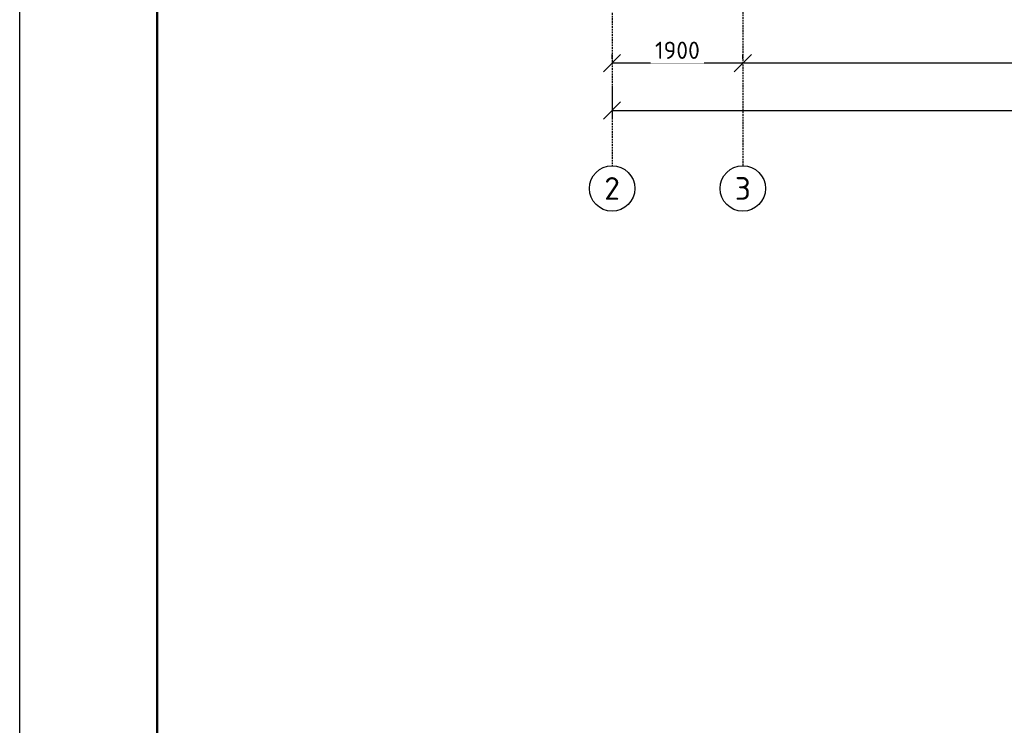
# Model space of a CAD drawing. Header units: inches. Extents: x 8001 to 766003, y -84601 to 563258.
# Tile 173 of 188: x 458657 to 472967, y 448143 to 458403. Entities that reach past the tile are written whole.
import ezdxf
from ezdxf.enums import TextEntityAlignment as Align

# ---------------------------------------------------------------- set-up
doc = ezdxf.new("R2010")
doc.units = ezdxf.units.IN
doc.header["$MEASUREMENT"] = 0
doc.linetypes.add('Dashed', pattern=[19.05, 12.7, -6.35])
doc.layers.add('ПЛАН', color=250, linetype='Continuous', lineweight=30)
doc.styles.add('GOST', font='isocpeur.ttf')
doc.styles.add('Text style', font='isocpeur.ttf', dxfattribs={"height": 250})
doc.dimstyles.new('Dim Style', dxfattribs={"dimtxt": 250, "dimasz": 250, "dimexe": 125, "dimexo": 62.5, "dimgap": 62.5, "dimtad": 1, "dimdec": 0, "dimtxsty": 'Text style', "dimblk": 'OBLIQUE', "dimcen": 250, "dimclrd": 256, "dimclre": 256, "dimclrt": 256, "dimadec": 0, "dimazin": 0, "dimtfac": 1, "dimtdec": 0, "dimtmove": 0, "dimatfit": 3, "dimldrblk": 'OBLIQUE', "dimfxl": 1, "dimlwd": -1, "dimlwe": -1, "dimarcsym": 0})

# ---------------------------------------------------------------- blocks, each defined once
blk = doc.blocks.new('_Oblique')
at = {"color": 0, "linetype": 'ByBlock', "lineweight": -2}
blk.add_line((-0.5, -0.5), (0.5, 0.5), dxfattribs=at)
blk = doc.blocks.new('*D320')
at = {"transparency": 16777216}
for p, q in [((469166, 457833), (469166, 457895)), ((488286, 457833), (488286, 457895)), ((488286, 457770), (469166, 457770))]:
    blk.add_line(p, q, dxfattribs=at)
at = {"layer": 'Defpoints', "color": 0, "transparency": 16777216}
for p in [(469166, 457770), (469166, 457770), (488286, 457770)]:
    blk.add_point(p, dxfattribs=at)
at = {"transparency": 16777216, "xscale": 250, "yscale": 250, "zscale": 250, "rotation": 180}
blk.add_blockref('_Oblique', (469166, 457770), dxfattribs=at)
at = {"transparency": 16777216, "xscale": 250, "yscale": 250, "zscale": 250}
blk.add_blockref('_Oblique', (488286, 457770), dxfattribs=at)
at = {"transparency": 16777216, "insert": (478726, 457958), "char_height": 250, "attachment_point": 5, "style": 'Text style', "bg_fill": 3, "box_fill_scale": 1.25, "bg_fill_color": 256, "bg_fill_true_color": 13158600, "bg_fill_transparency": 0}
blk.add_mtext('19120', dxfattribs=at)
blk = doc.blocks.new('*D321')
at = {"transparency": 16777216}
for p, q in [((467266, 457833), (467266, 457895)), ((469166, 457833), (469166, 457895)), ((469166, 457770), (467266, 457770))]:
    blk.add_line(p, q, dxfattribs=at)
at = {"layer": 'Defpoints', "color": 0, "transparency": 16777216}
for p in [(467266, 457770), (467266, 457770), (469166, 457770)]:
    blk.add_point(p, dxfattribs=at)
at = {"transparency": 16777216, "xscale": 250, "yscale": 250, "zscale": 250, "rotation": 180}
blk.add_blockref('_Oblique', (467266, 457770), dxfattribs=at)
at = {"transparency": 16777216, "xscale": 250, "yscale": 250, "zscale": 250}
blk.add_blockref('_Oblique', (469166, 457770), dxfattribs=at)
at = {"transparency": 16777216, "insert": (468216, 457958), "char_height": 250, "attachment_point": 5, "style": 'Text style', "bg_fill": 3, "box_fill_scale": 1.25, "bg_fill_color": 256, "bg_fill_true_color": 13158600, "bg_fill_transparency": 0}
blk.add_mtext('1900', dxfattribs=at)
blk = doc.blocks.new('kb-axis')
blk.add_circle((0, 0), 1)
at = {"style": 'GOST'}
blk.add_attdef('AXIS', text='', height=1, dxfattribs=at).set_placement((0, 0), align=Align.MIDDLE_CENTER)
blk = doc.blocks.new('*D322')
at = {"transparency": 16777216}
for p, q in [((521816, 458177), (521816, 456957)), ((467266, 457434), (467266, 456957)), ((467266, 457082), (521816, 457082))]:
    blk.add_line(p, q, dxfattribs=at)
at = {"layer": 'Defpoints', "color": 0, "transparency": 16777216}
for p in [(521816, 458239), (467266, 457497), (521816, 457082)]:
    blk.add_point(p, dxfattribs=at)
at = {"transparency": 16777216, "xscale": 250, "yscale": 250, "zscale": 250, "rotation": 180}
blk.add_blockref('_Oblique', (467266, 457082), dxfattribs=at)
at = {"transparency": 16777216, "xscale": 250, "yscale": 250, "zscale": 250}
blk.add_blockref('_Oblique', (521816, 457082), dxfattribs=at)
at = {"transparency": 16777216, "insert": (494541, 457269), "char_height": 250, "attachment_point": 5, "style": 'Text style', "bg_fill": 3, "box_fill_scale": 1.25, "bg_fill_color": 256, "bg_fill_true_color": 13158600, "bg_fill_transparency": 0}
blk.add_mtext('54550', dxfattribs=at)

msp = doc.modelspace()

# ---------------------------------------------------------------- linework, layer by layer
at = {"color": 1, "linetype": 'Dashed', "ltscale": 2}
for p, q in [((467266.353, 468366.721), (467266.353, 456278.992)), ((469166.353, 458896.721), (469166.353, 456278.992))]:
    msp.add_line(p, q, dxfattribs=at)

# ---------------------------------------------------------------- block references
at = {"xscale": 330, "yscale": 330, "zscale": 330}
for p, values in [((467266.353, 455948.992), {'AXIS': '2'}), ((469166.353, 455948.992), {'AXIS': '3'})]:
    msp.add_blockref('kb-axis', p, dxfattribs=at).add_auto_attribs(values)

# ---------------------------------------------------------------- next in the draw order: dimensions: what is measured, and where the dimension line sits
dim = msp.add_linear_dim(base=(469166.353, 457770.315), p1=(488286.353, 457770.315), p2=(469166.353, 457770.315), dimstyle='Dim Style', override={"dimtfill": 1, "dimarcsym": 1})
dim.commit()
dim.dimension.update_dxf_attribs({"geometry": '*D320', "text_midpoint": (478726.353, 457957.815)})

# ---------------------------------------------------------------- next in the draw order: dimensions: what is measured, and where the dimension line sits
dim = msp.add_linear_dim(base=(467266.353, 457770.315), p1=(469166.353, 457770.315), p2=(467266.353, 457770.315), dimstyle='Dim Style', override={"dimtfill": 1, "dimarcsym": 1})
dim.commit()
dim.dimension.update_dxf_attribs({"geometry": '*D321', "text_midpoint": (468216.353, 457957.815)})

# ---------------------------------------------------------------- next in the draw order: dimensions: what is measured, and where the dimension line sits
dim = msp.add_linear_dim(base=(521816.353, 457081.568), p1=(467266.353, 457496.9), p2=(521816.353, 458239.151), dimstyle='Dim Style', override={"dimtfill": 1, "dimarcsym": 1})
dim.commit()
dim.dimension.update_dxf_attribs({"geometry": '*D322', "text_midpoint": (494541.353, 457269.068)})

# ---------------------------------------------------------------- next in the draw order: linework, layer by layer
at = {"layer": 'ПЛАН', "color": 0}
msp.add_lwpolyline([(458656.592, 475227.049), (524656.592, 475227.049), (524656.592, 434206.593), (458656.592, 434206.593)], close=True, dxfattribs=at)
at = {"layer": 'ПЛАН', "color": 0, "lineweight": 50}
msp.add_lwpolyline([(460656.592, 474227.049), (524156.592, 474227.049), (524156.592, 434727.049), (460656.592, 434727.049)], close=True, dxfattribs=at)

doc.saveas('drawing.dxf')
